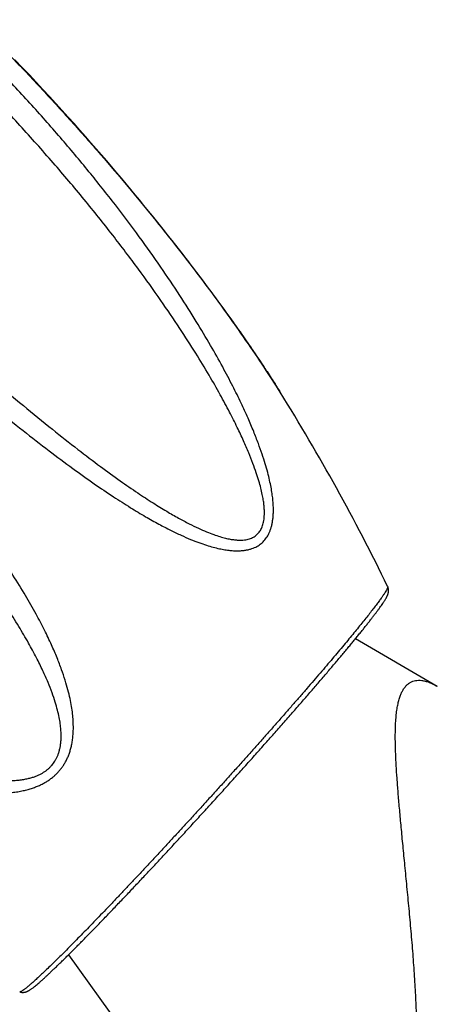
# Model space of a CAD drawing. Header units: millimetres. Extents: x 259 to 1803, y -542 to 1902.
# Tile 3 of 127: x 533 to 558, y -508 to -450. Entities that reach past the tile are written whole.
import ezdxf

# ---------------------------------------------------------------- set-up
doc = ezdxf.new("R2010")
doc.units = ezdxf.units.MM
doc.header["$LTSCALE"] = 30.734
doc.layers.get('0').update_dxf_attribs({"linetype": 'CONTINUOUS'})

msp = doc.modelspace()

# ---------------------------------------------------------------- linework, layer by layer
at = {"color": 7, "linetype": 'CONTINUOUS'}
for p, q in [((548.346, -471.548), (548.184, -471.29)), ((552.782, -486.07), (557.6, -488.876)), ((557.599, -488.876), (557.6, -488.876)), ((535.877, -504.696), (545.017, -517.385))]:
    msp.add_line(p, q, dxfattribs=at)
msp.add_lwpolyline([(548.184, -471.29), (548.082, -471.128), (547.976, -470.963), (547.868, -470.794), (547.756, -470.621), (547.642, -470.445), (547.524, -470.265), (547.404, -470.082), (547.28, -469.895), (547.154, -469.705), (547.024, -469.512), (546.892, -469.315), (546.756, -469.115), (546.618, -468.912), (546.476, -468.705), (546.332, -468.496), (546.184, -468.283), (546.034, -468.068), (545.881, -467.849), (545.725, -467.628), (545.566, -467.403), (545.404, -467.176), (545.239, -466.946), (545.072, -466.713), (544.902, -466.478), (544.728, -466.24), (544.552, -465.999), (544.373, -465.756), (544.192, -465.511), (544.007, -465.262), (543.82, -465.011), (543.629, -464.757), (543.435, -464.501), (543.238, -464.241), (543.038, -463.978), (542.834, -463.712), (542.626, -463.443), (542.415, -463.17), (542.199, -462.894), (541.98, -462.614), (541.757, -462.33), (541.529, -462.043), (541.298, -461.752), (541.061, -461.457), (540.82, -461.158), (540.575, -460.855), (540.324, -460.547), (540.069, -460.236), (539.808, -459.92), (539.543, -459.599), (539.271, -459.274), (538.994, -458.943), (538.711, -458.608), (538.422, -458.268), (538.126, -457.922), (537.824, -457.571), (537.515, -457.214), (537.199, -456.851), (536.875, -456.483), (536.544, -456.108), (536.204, -455.726), (535.856, -455.338), (535.5, -454.943), (535.134, -454.542), (534.759, -454.132), (534.374, -453.715), (533.978, -453.29), (533.571, -452.856), (533.152, -452.414), (532.721, -451.963)], dxfattribs=at)
msp.add_arc((442.417, -537.589), 124.828, 25.93327, 31.94118, dxfattribs=at)
at = {"color": 9, "linetype": 'CONTINUOUS'}
for points, knots in [([(530.358, -449.602), (531.019, -450.26), (532.321, -451.583), (534.218, -453.583), (536.033, -455.569), (537.748, -457.515), (539.346, -459.392), (540.815, -461.177), (542.15, -462.852), (543.347, -464.401), (544.409, -465.816), (545.34, -467.094), (546.146, -468.232), (546.836, -469.233), (547.422, -470.108), (547.915, -470.864), (548.212, -471.333), (548.346, -471.548)], [0, 0, 0, 0, 0.098493, 0.195791, 0.290834, 0.382447, 0.469427, 0.550982, 0.626426, 0.695334, 0.75755, 0.813152, 0.862167, 0.904719, 0.941449, 0.973234, 1, 1, 1, 1]), ([(519.947, -462.148), (520.623, -462.787), (521.971, -464.051), (523.991, -465.907), (525.977, -467.697), (527.907, -469.398), (529.758, -470.988), (531.512, -472.453), (533.154, -473.78), (534.676, -474.966), (536.072, -476.008), (537.339, -476.912), (538.476, -477.682), (539.485, -478.329), (540.377, -478.865), (541.165, -479.308), (541.864, -479.672), (542.486, -479.971), (543.042, -480.213), (543.539, -480.408), (543.986, -480.562), (544.388, -480.681), (544.751, -480.77), (545.079, -480.833), (545.375, -480.873), (545.645, -480.894), (545.89, -480.897), (546.113, -480.884), (546.317, -480.858), (546.503, -480.82), (546.674, -480.769), (546.83, -480.708), (546.973, -480.637), (547.105, -480.557), (547.226, -480.466), (547.336, -480.366), (547.437, -480.256), (547.529, -480.136), (547.612, -480.006), (547.687, -479.864), (547.753, -479.71), (547.81, -479.542), (547.859, -479.36), (547.897, -479.161), (547.926, -478.945), (547.943, -478.709), (547.948, -478.45), (547.938, -478.167), (547.913, -477.856), (547.871, -477.514), (547.807, -477.137), (547.721, -476.721), (547.607, -476.26), (547.461, -475.748), (547.278, -475.179), (547.053, -474.545), (546.776, -473.837), (546.439, -473.043), (546.03, -472.15), (545.534, -471.144), (544.936, -470.008), (544.222, -468.737), (543.381, -467.328), (542.405, -465.788), (541.287, -464.123), (540.023, -462.344), (538.615, -460.469), (537.067, -458.518), (535.39, -456.517), (533.599, -454.493), (531.715, -452.474), (530.411, -451.152), (529.747, -450.496)], [0, 0, 0, 0, 0.039961, 0.079372, 0.117799, 0.154774, 0.189813, 0.222603, 0.252888, 0.280511, 0.305437, 0.327697, 0.347327, 0.364399, 0.379182, 0.392014, 0.403212, 0.41302, 0.421637, 0.429237, 0.435958, 0.441925, 0.447237, 0.451987, 0.456251, 0.460095, 0.463582, 0.466763, 0.469685, 0.472395, 0.474925, 0.477312, 0.479591, 0.481789, 0.483934, 0.486056, 0.48818, 0.490331, 0.492536, 0.494821, 0.497213, 0.499738, 0.502424, 0.505306, 0.508416, 0.511789, 0.515468, 0.519504, 0.523945, 0.528855, 0.534301, 0.54036, 0.547124, 0.554696, 0.563198, 0.572773, 0.583591, 0.595853, 0.609801, 0.625751, 0.644032, 0.664894, 0.688377, 0.71448, 0.743206, 0.774489, 0.808147, 0.843904, 0.881437, 0.920262, 0.959922, 1, 1, 1, 1]), ([(520.733, -461.157), (521.463, -461.846), (522.918, -463.211), (525.096, -465.221), (527.24, -467.165), (529.32, -469.012), (531.302, -470.732), (533.156, -472.296), (534.849, -473.681), (536.364, -474.875), (537.699, -475.887), (538.873, -476.738), (539.907, -477.453), (540.818, -478.05), (541.622, -478.546), (542.33, -478.954), (542.954, -479.287), (543.504, -479.555), (543.987, -479.767), (544.41, -479.932), (544.782, -480.056), (545.107, -480.147), (545.393, -480.208), (545.643, -480.246), (545.865, -480.265), (546.06, -480.266), (546.234, -480.254), (546.39, -480.229), (546.529, -480.193), (546.653, -480.148), (546.765, -480.094), (546.866, -480.031), (546.958, -479.96), (547.04, -479.881), (547.114, -479.793), (547.18, -479.696), (547.238, -479.588), (547.29, -479.47), (547.333, -479.338), (547.369, -479.193), (547.396, -479.032), (547.413, -478.852), (547.42, -478.65), (547.413, -478.424), (547.392, -478.168), (547.352, -477.879), (547.291, -477.551), (547.205, -477.178), (547.087, -476.752), (546.933, -476.267), (546.735, -475.716), (546.487, -475.091), (546.179, -474.382), (545.802, -473.58), (545.345, -472.674), (544.793, -471.65), (544.131, -470.494), (543.339, -469.189), (542.393, -467.716), (541.269, -466.059), (539.954, -464.225), (538.452, -462.243), (536.781, -460.153), (534.96, -457.996), (533.016, -455.814), (530.975, -453.64), (529.566, -452.215), (528.848, -451.509)], [0, 0, 0, 0, 0.044463, 0.088358, 0.131296, 0.17264, 0.211571, 0.247563, 0.280064, 0.308465, 0.332994, 0.35426, 0.372693, 0.388674, 0.402523, 0.414514, 0.424888, 0.433851, 0.441583, 0.448248, 0.453984, 0.458927, 0.463196, 0.466907, 0.470156, 0.473019, 0.475574, 0.477877, 0.479974, 0.481915, 0.48374, 0.48548, 0.487171, 0.488845, 0.49053, 0.492255, 0.494048, 0.495941, 0.497969, 0.500163, 0.502562, 0.505216, 0.508174, 0.51149, 0.515245, 0.519517, 0.524403, 0.530023, 0.536497, 0.543959, 0.552548, 0.562423, 0.57376, 0.586764, 0.601667, 0.618736, 0.638284, 0.660675, 0.686327, 0.715826, 0.749363, 0.786272, 0.825967, 0.867904, 0.911262, 0.955416, 1, 1, 1, 1]), ([(503.342, -480.177), (504.048, -480.785), (505.469, -481.974), (507.631, -483.681), (509.791, -485.29), (511.921, -486.783), (513.993, -488.146), (515.98, -489.371), (517.864, -490.453), (519.627, -491.394), (521.259, -492.199), (522.753, -492.876), (524.104, -493.433), (525.312, -493.884), (526.385, -494.242), (527.338, -494.522), (528.187, -494.739), (528.948, -494.903), (529.63, -495.023), (530.244, -495.106), (530.799, -495.158), (531.3, -495.183), (531.754, -495.186), (532.167, -495.17), (532.544, -495.137), (532.887, -495.09), (533.201, -495.03), (533.488, -494.959), (533.753, -494.878), (533.997, -494.789), (534.221, -494.69), (534.429, -494.585), (534.622, -494.471), (534.8, -494.35), (534.966, -494.222), (535.119, -494.086), (535.262, -493.942), (535.395, -493.789), (535.517, -493.627), (535.631, -493.454), (535.735, -493.271), (535.829, -493.076), (535.913, -492.866), (535.987, -492.642), (536.05, -492.401), (536.1, -492.142), (536.138, -491.862), (536.16, -491.559), (536.166, -491.229), (536.153, -490.871), (536.118, -490.48), (536.057, -490.052), (535.967, -489.583), (535.843, -489.067), (535.678, -488.499), (535.467, -487.871), (535.2, -487.175), (534.867, -486.4), (534.455, -485.536), (533.948, -484.568), (533.329, -483.482), (532.582, -482.272), (531.695, -480.939), (530.662, -479.487), (529.476, -477.924), (528.135, -476.256), (526.641, -474.499), (525.003, -472.668), (523.234, -470.785), (521.355, -468.874), (519.387, -466.958), (518.034, -465.697), (517.347, -465.069)], [0, 0, 0, 0, 0.038726, 0.077021, 0.114485, 0.15067, 0.185125, 0.217557, 0.247704, 0.275408, 0.300602, 0.323333, 0.343582, 0.361364, 0.376911, 0.390573, 0.402643, 0.413356, 0.422901, 0.431442, 0.439114, 0.446034, 0.452301, 0.458002, 0.463209, 0.467989, 0.472398, 0.476487, 0.480304, 0.483887, 0.487271, 0.490492, 0.493577, 0.496551, 0.499445, 0.502281, 0.505084, 0.507876, 0.510683, 0.513529, 0.516438, 0.519433, 0.522546, 0.525805, 0.529238, 0.532884, 0.536783, 0.540976, 0.545518, 0.550464, 0.555878, 0.561835, 0.568418, 0.575728, 0.583877, 0.593004, 0.60327, 0.614868, 0.628032, 0.643051, 0.660286, 0.679981, 0.702169, 0.726829, 0.754034, 0.78373, 0.815771, 0.849906, 0.885843, 0.923134, 0.961323, 1, 1, 1, 1]), ([(504.532, -478.842), (505.293, -479.498), (506.823, -480.783), (509.151, -482.634), (511.478, -484.383), (513.771, -486.008), (515.987, -487.485), (518.086, -488.796), (520.025, -489.927), (521.779, -490.879), (523.339, -491.665), (524.723, -492.308), (525.95, -492.832), (527.039, -493.254), (528.005, -493.59), (528.862, -493.854), (529.62, -494.056), (530.292, -494.206), (530.886, -494.312), (531.41, -494.382), (531.871, -494.42), (532.277, -494.434), (532.636, -494.427), (532.953, -494.403), (533.234, -494.365), (533.485, -494.317), (533.709, -494.258), (533.911, -494.191), (534.094, -494.117), (534.259, -494.036), (534.409, -493.949), (534.546, -493.856), (534.672, -493.756), (534.786, -493.65), (534.892, -493.536), (534.989, -493.414), (535.077, -493.284), (535.157, -493.143), (535.229, -492.99), (535.293, -492.825), (535.347, -492.643), (535.391, -492.445), (535.424, -492.226), (535.443, -491.983), (535.446, -491.713), (535.431, -491.412), (535.393, -491.074), (535.327, -490.693), (535.229, -490.263), (535.09, -489.779), (534.905, -489.233), (534.663, -488.619), (534.357, -487.929), (533.975, -487.153), (533.504, -486.283), (532.929, -485.306), (532.233, -484.208), (531.395, -482.975), (530.389, -481.589), (529.192, -480.036), (527.793, -478.321), (526.197, -476.468), (524.425, -474.512), (522.503, -472.487), (520.461, -470.429), (518.33, -468.367), (516.87, -467.009), (516.129, -466.333)], [0, 0, 0, 0, 0.043413, 0.086362, 0.12852, 0.169272, 0.207815, 0.243652, 0.276194, 0.304872, 0.329875, 0.351716, 0.370818, 0.387541, 0.40219, 0.415025, 0.426271, 0.436126, 0.444764, 0.452333, 0.458962, 0.464776, 0.4699, 0.474446, 0.478503, 0.482163, 0.485488, 0.488533, 0.491354, 0.49399, 0.496478, 0.498853, 0.501151, 0.503397, 0.505619, 0.507845, 0.510106, 0.51243, 0.514845, 0.517386, 0.520095, 0.52301, 0.526178, 0.52966, 0.533518, 0.537832, 0.542699, 0.548224, 0.554529, 0.561741, 0.569996, 0.579441, 0.590252, 0.602629, 0.616799, 0.633028, 0.651627, 0.67296, 0.697465, 0.725653, 0.757719, 0.793137, 0.831336, 0.871826, 0.913802, 0.956638, 1, 1, 1, 1]), ([(554.675, -482.999), (554.677, -483.002), (554.685, -483.02), (554.672, -483.064), (554.646, -483.134), (554.595, -483.228), (554.525, -483.345), (554.433, -483.486), (554.319, -483.65), (554.185, -483.836), (554.03, -484.045), (553.855, -484.276), (553.659, -484.529), (553.444, -484.802), (553.209, -485.096), (552.955, -485.409), (552.683, -485.742), (552.393, -486.093), (552.086, -486.462), (551.763, -486.848), (551.423, -487.251), (551.068, -487.668), (550.699, -488.101), (550.315, -488.547), (549.919, -489.006), (549.51, -489.477), (549.09, -489.959), (548.66, -490.451), (548.219, -490.952), (547.77, -491.461), (547.313, -491.977), (546.849, -492.5), (546.379, -493.026), (545.903, -493.557), (545.424, -494.091), (544.941, -494.626), (544.456, -495.162), (543.97, -495.697), (543.484, -496.231), (542.998, -496.762), (542.514, -497.29), (542.032, -497.813), (541.555, -498.33), (541.081, -498.84), (540.614, -499.342), (540.153, -499.835), (539.699, -500.319), (539.253, -500.792), (538.817, -501.252), (538.391, -501.701), (537.976, -502.135), (537.573, -502.555), (537.182, -502.96), (536.805, -503.348), (536.557, -503.601), (536.436, -503.725)], [0, 0, 0, 0, 0.000344, 0.002029, 0.004747, 0.008572, 0.013525, 0.019606, 0.02681, 0.035127, 0.044542, 0.055037, 0.066594, 0.079188, 0.092797, 0.107392, 0.122946, 0.139426, 0.156801, 0.175035, 0.194092, 0.213933, 0.23452, 0.25581, 0.277762, 0.30033, 0.32347, 0.347134, 0.371277, 0.395848, 0.420799, 0.446079, 0.471638, 0.497424, 0.523385, 0.54947, 0.575625, 0.601798, 0.627937, 0.653989, 0.679901, 0.705621, 0.731098, 0.756281, 0.781119, 0.805561, 0.829559, 0.853065, 0.876031, 0.898412, 0.920161, 0.941237, 0.961595, 0.981196, 1, 1, 1, 1]), ([(549.78, -532.182), (549.932, -532.106), (550.244, -531.938), (550.719, -531.656), (551.217, -531.332), (551.732, -530.968), (552.26, -530.565), (552.796, -530.123), (553.338, -529.645), (553.882, -529.13), (554.424, -528.581), (554.959, -528.003), (555.48, -527.4), (555.987, -526.773), (556.477, -526.122), (556.95, -525.45), (557.406, -524.755), (557.843, -524.037), (558.263, -523.296), (558.664, -522.53), (559.047, -521.737), (559.412, -520.917), (559.76, -520.065), (560.09, -519.181), (560.401, -518.26), (560.695, -517.301), (560.97, -516.298), (561.226, -515.252), (561.459, -514.172), (561.667, -513.066), (561.85, -511.945), (562.01, -510.811), (562.147, -509.668), (562.263, -508.519), (562.36, -507.366), (562.441, -506.213), (562.507, -505.063), (562.561, -503.917), (562.606, -502.78), (562.643, -501.654), (562.675, -500.543), (562.705, -499.453), (562.735, -498.393), (562.767, -497.369), (562.802, -496.381), (562.842, -495.428), (562.888, -494.513), (562.942, -493.641), (563.003, -492.815), (563.072, -492.038), (563.149, -491.311), (563.234, -490.637), (563.326, -490.016), (563.423, -489.452), (563.524, -488.946), (563.627, -488.497), (563.733, -488.098), (563.841, -487.743), (563.934, -487.475), (563.993, -487.325), (564.011, -487.279)], [0, 0, 0, 0, 0.010346, 0.02159, 0.033667, 0.046501, 0.06003, 0.074137, 0.088801, 0.104072, 0.119799, 0.135795, 0.152012, 0.16839, 0.184924, 0.201616, 0.218482, 0.235551, 0.252827, 0.270371, 0.288216, 0.306454, 0.325111, 0.344253, 0.363948, 0.384305, 0.405407, 0.427307, 0.449868, 0.472764, 0.495844, 0.519102, 0.542494, 0.565973, 0.589487, 0.612982, 0.636406, 0.659708, 0.682843, 0.705742, 0.728352, 0.750609, 0.772176, 0.792937, 0.813034, 0.832445, 0.851068, 0.868838, 0.885678, 0.901539, 0.916385, 0.93019, 0.942945, 0.954627, 0.965063, 0.97435, 0.982708, 0.990219, 0.996972, 1, 1, 1, 1]), ([(555.545, -489.159), (555.575, -489.103), (555.639, -488.998), (555.75, -488.857), (555.872, -488.74), (556.007, -488.647), (556.155, -488.578), (556.317, -488.534), (556.494, -488.517), (556.687, -488.528), (556.897, -488.568), (557.125, -488.641), (557.363, -488.745), (557.522, -488.831), (557.599, -488.876)], [0, 0, 0, 0, 0.08009, 0.154679, 0.22512, 0.293173, 0.360783, 0.430186, 0.503803, 0.583991, 0.673019, 0.773109, 0.88647, 1, 1, 1, 1]), ([(547.199, -519.244), (547.371, -519.337), (547.718, -519.507), (548.249, -519.717), (548.78, -519.88), (549.3, -519.994), (549.804, -520.063), (550.287, -520.09), (550.748, -520.078), (551.183, -520.031), (551.594, -519.952), (551.98, -519.846), (552.342, -519.714), (552.682, -519.559), (553.002, -519.382), (553.302, -519.186), (553.585, -518.971), (553.85, -518.737), (554.101, -518.485), (554.337, -518.215), (554.56, -517.925), (554.771, -517.615), (554.97, -517.283), (555.158, -516.927), (555.335, -516.545), (555.501, -516.135), (555.656, -515.691), (555.8, -515.212), (555.932, -514.691), (556.051, -514.125), (556.156, -513.505), (556.245, -512.825), (556.316, -512.077), (556.368, -511.251), (556.398, -510.34), (556.402, -509.336), (556.38, -508.238), (556.331, -507.05), (556.255, -505.787), (556.158, -504.474), (556.046, -503.142), (555.924, -501.822), (555.801, -500.54), (555.681, -499.315), (555.568, -498.158), (555.465, -497.079), (555.374, -496.079), (555.296, -495.162), (555.232, -494.326), (555.183, -493.571), (555.149, -492.892), (555.129, -492.286), (555.125, -491.747), (555.134, -491.269), (555.156, -490.845), (555.191, -490.47), (555.238, -490.138), (555.296, -489.844), (555.366, -489.586), (555.447, -489.359), (555.511, -489.222), (555.545, -489.159)], [0, 0, 0, 0, 0.01561, 0.030937, 0.045785, 0.060029, 0.073609, 0.086523, 0.098803, 0.110484, 0.121616, 0.132272, 0.142538, 0.152497, 0.16222, 0.171777, 0.181233, 0.190656, 0.20012, 0.209694, 0.219445, 0.229443, 0.239754, 0.250461, 0.261663, 0.273458, 0.285962, 0.299296, 0.313583, 0.328988, 0.345703, 0.363943, 0.38395, 0.405971, 0.430262, 0.457041, 0.486424, 0.518326, 0.552371, 0.587848, 0.623861, 0.659526, 0.69412, 0.727128, 0.758231, 0.787246, 0.814079, 0.838681, 0.861056, 0.881257, 0.899373, 0.915528, 0.929873, 0.942585, 0.953863, 0.963884, 0.972798, 0.980744, 0.987849, 0.994236, 1, 1, 1, 1]), ([(536.436, -503.725), (536.32, -503.843), (536.093, -504.074), (535.76, -504.409), (535.444, -504.726), (535.144, -505.022), (534.862, -505.299), (534.598, -505.554), (534.353, -505.788), (534.127, -506), (533.92, -506.19), (533.734, -506.358), (533.567, -506.502), (533.422, -506.624), (533.297, -506.721), (533.194, -506.796), (533.111, -506.847), (533.053, -506.874), (533.014, -506.884), (533.003, -506.878)], [0, 0, 0, 0, 0.106162, 0.207182, 0.302858, 0.392999, 0.477425, 0.55597, 0.628478, 0.694809, 0.754834, 0.808441, 0.855532, 0.896029, 0.929877, 0.957053, 0.977591, 0.991665, 1, 1, 1, 1])]:
    msp.add_open_spline(points, degree=3, knots=knots, dxfattribs=at)
at = {"color": 7, "linetype": 'CONTINUOUS'}
for points, knots in [([(536.868, -503.697), (536.943, -503.621), (537.095, -503.466), (537.325, -503.23), (537.561, -502.987), (537.802, -502.738), (538.047, -502.483), (538.298, -502.221), (538.554, -501.955), (538.813, -501.682), (539.078, -501.405), (539.346, -501.122), (539.618, -500.834), (539.893, -500.542), (540.172, -500.245), (540.454, -499.945), (540.739, -499.64), (541.027, -499.332), (541.317, -499.02), (541.609, -498.706), (541.904, -498.388), (542.2, -498.068), (542.497, -497.745), (542.796, -497.42), (543.096, -497.093), (543.397, -496.765), (543.698, -496.436), (544, -496.105), (544.301, -495.774), (544.602, -495.442), (544.903, -495.11), (545.204, -494.777), (545.503, -494.446), (545.801, -494.114), (546.098, -493.784), (546.393, -493.455), (546.686, -493.127), (546.977, -492.8), (547.266, -492.476), (547.552, -492.154), (547.835, -491.834), (548.115, -491.516), (548.392, -491.202), (548.666, -490.891), (548.935, -490.584), (549.201, -490.28), (549.463, -489.98), (549.72, -489.684), (549.973, -489.392), (550.22, -489.106), (550.463, -488.824), (550.701, -488.547), (550.933, -488.276), (551.16, -488.01), (551.381, -487.749), (551.596, -487.495), (551.805, -487.247), (552.008, -487.005), (552.204, -486.77), (552.394, -486.542), (552.577, -486.32), (552.754, -486.105), (552.923, -485.898), (553.086, -485.698), (553.241, -485.505), (553.389, -485.32), (553.529, -485.142), (553.662, -484.973), (553.788, -484.811), (553.906, -484.657), (554.016, -484.51), (554.12, -484.372), (554.215, -484.24), (554.303, -484.117), (554.382, -484.003), (554.449, -483.903), (554.503, -483.818), (554.547, -483.746), (554.582, -483.686), (554.611, -483.634), (554.635, -483.587), (554.655, -483.545), (554.672, -483.505), (554.687, -483.468), (554.699, -483.432), (554.709, -483.396), (554.718, -483.36), (554.724, -483.323), (554.729, -483.286), (554.731, -483.25), (554.73, -483.213), (554.728, -483.178), (554.723, -483.142), (554.715, -483.106), (554.705, -483.07), (554.692, -483.034), (554.682, -483.01), (554.676, -482.998)], [0, 0, 0, 0, 0.011693, 0.023704, 0.036023, 0.04864, 0.061546, 0.074729, 0.088181, 0.101889, 0.115844, 0.130033, 0.144446, 0.159071, 0.173896, 0.188909, 0.204099, 0.219452, 0.234958, 0.250602, 0.266373, 0.282257, 0.298242, 0.314315, 0.330463, 0.346673, 0.362931, 0.379225, 0.395541, 0.411866, 0.428188, 0.444491, 0.460765, 0.476994, 0.493167, 0.509269, 0.525289, 0.541212, 0.557027, 0.57272, 0.588279, 0.603691, 0.618943, 0.634024, 0.648921, 0.663622, 0.678116, 0.69239, 0.706434, 0.720236, 0.733784, 0.747069, 0.76008, 0.772807, 0.785238, 0.797366, 0.809179, 0.82067, 0.831829, 0.842649, 0.85312, 0.863236, 0.872988, 0.882372, 0.89138, 0.900007, 0.908249, 0.916102, 0.923563, 0.930631, 0.937308, 0.943597, 0.949501, 0.955054, 0.960161, 0.964565, 0.968224, 0.971219, 0.973712, 0.975851, 0.977737, 0.979433, 0.98098, 0.982421, 0.983804, 0.985161, 0.98652, 0.987867, 0.989229, 0.99056, 0.991859, 0.993166, 0.994483, 0.995805, 0.997168, 0.998547, 1, 1, 1, 1]), ([(533.003, -506.878), (533.015, -506.882), (533.04, -506.891), (533.079, -506.9), (533.117, -506.907), (533.156, -506.911), (533.194, -506.912), (533.232, -506.91), (533.27, -506.906), (533.307, -506.9), (533.345, -506.89), (533.383, -506.879), (533.421, -506.865), (533.46, -506.848), (533.5, -506.829), (533.542, -506.806), (533.587, -506.779), (533.636, -506.747), (533.693, -506.708), (533.758, -506.66), (533.836, -506.6), (533.929, -506.525), (534.033, -506.438), (534.146, -506.341), (534.265, -506.236), (534.391, -506.123), (534.523, -506.002), (534.663, -505.873), (534.809, -505.735), (534.963, -505.589), (535.123, -505.435), (535.291, -505.273), (535.466, -505.103), (535.647, -504.924), (535.835, -504.738), (536.029, -504.545), (536.23, -504.343), (536.438, -504.134), (536.651, -503.918), (536.795, -503.772), (536.868, -503.697)], [0, 0, 0, 0, 0.007896, 0.015535, 0.02321, 0.030666, 0.038224, 0.045611, 0.052894, 0.060416, 0.067975, 0.07572, 0.083627, 0.091813, 0.100398, 0.109607, 0.119731, 0.13112, 0.144235, 0.159751, 0.178604, 0.202081, 0.229307, 0.258318, 0.289246, 0.322196, 0.357226, 0.394362, 0.433617, 0.474986, 0.518459, 0.564018, 0.611639, 0.661296, 0.712956, 0.766585, 0.822145, 0.879596, 0.938896, 1, 1, 1, 1])]:
    msp.add_open_spline(points, degree=3, knots=knots, dxfattribs=at)

doc.saveas('drawing.dxf')
